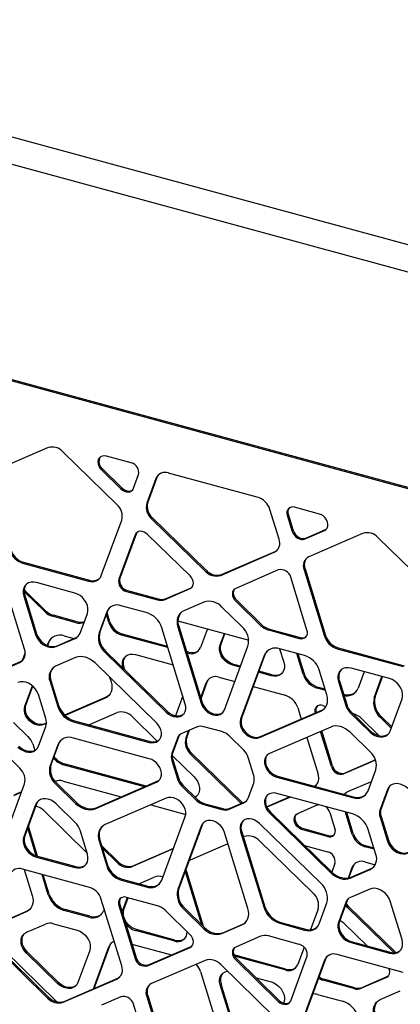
# Model space of a CAD drawing. Header units: millimetres. Extents: x -217 to 5933, y 23 to 4888.
# Tile 36 of 40: x 4253 to 4480, y 3290 to 3878. Entities that reach past the tile are written whole.
import ezdxf

# ---------------------------------------------------------------- set-up
doc = ezdxf.new("R2010")
doc.units = ezdxf.units.MM
doc.header["$LTSCALE"] = 15

msp = doc.modelspace()

# ---------------------------------------------------------------- linework, layer by layer
for p, q in [((4980.88, 3608.29), (3990.16, 3877.55)), ((4958.65, 3598.06), (4004.98, 3857.24)), ((4864.26, 3494.46), (3873.53, 3763.71)), ((4858.25, 3496.88), (3899.86, 3757.35)), ((4269.3, 3622.16), (4237.44, 3608.39)), ((4310.67, 3588.36), (4278.63, 3619.63)), ((4319.2, 3613.19), (4304.44, 3617.2)), ((4301.42, 3609), (4313.01, 3597.68)), ((4301.98, 3609.54), (4313.57, 3598.23)), ((4394.48, 3592.73), (4341.49, 3607.13)), ((4320.57, 3598.01), (4323.58, 3606.15)), ((4333.95, 3603.87), (4328.51, 3589.13)), ((4334.51, 3604.41), (4329.07, 3589.67)), ((4407.46, 3567.67), (4402.02, 3585.37)), ((4431.52, 3582.66), (4416.77, 3586.67)), ((4301.36, 3545.91), (4313.55, 3578.98)), ((4331.39, 3579.75), (4363.32, 3548.59)), ((4331.95, 3580.29), (4363.88, 3549.13)), ((4412.39, 3582.02), (4415.39, 3572.24)), ((4412.95, 3582.56), (4415.95, 3572.79)), ((4422.96, 3567.8), (4434.55, 3572.81)), ((4423.52, 3568.35), (4435.11, 3573.36)), ((4435.11, 3573.36), (4435.85, 3573.8)), ((4321.52, 3570.19), (4311.82, 3543.88)), ((4322.08, 3570.74), (4312.38, 3544.43)), ((4354.36, 3545.72), (4328.96, 3570.51)), ((4457.34, 3571.06), (4425.3, 3557.2)), ((4498.53, 3537.43), (4466.67, 3568.52)), ((4372.65, 3546.05), (4404.58, 3559.86)), ((4373.21, 3546.6), (4405.14, 3560.4)), ((4254.9, 3553.92), (4294.37, 3543.2)), ((4254.34, 3553.38), (4293.81, 3542.65)), ((4407.01, 3549.3), (4381.61, 3538.31)), ((4422.41, 3549.39), (4434.61, 3509.7)), ((4422.97, 3549.94), (4435.17, 3510.24)), ((4424.15, 3513.35), (4414.44, 3544.94)), ((4255.51, 3501.97), (4243.32, 3541.67)), ((4256.14, 3535.57), (4255.28, 3536.51)), ((4268.13, 3524.96), (4256.7, 3536.12)), ((4285.51, 3535.51), (4262.65, 3541.73)), ((4316.41, 3536.51), (4334.81, 3531.51)), ((4316.97, 3537.05), (4335.37, 3532.05)), ((4339.48, 3531.71), (4354.36, 3538.14)), ((4340.04, 3532.25), (4354.92, 3538.69)), ((4354.92, 3538.69), (4355.6, 3539.09)), ((4255.1, 3533.71), (4262.17, 3510.72)), ((4255.66, 3534.26), (4262.73, 3511.27)), ((4267.57, 3524.42), (4256.14, 3535.57)), ((4362.63, 3530.11), (4350.64, 3524.92)), ((4381.61, 3530.74), (4396.49, 3516.21)), ((4382.17, 3531.29), (4397.05, 3516.76)), ((4304.57, 3524.23), (4299.99, 3511.82)), ((4305.13, 3524.77), (4300.55, 3512.36)), ((4328.05, 3523.95), (4313.24, 3527.98)), ((4385.33, 3515.5), (4373.34, 3527.19)), ((4286.36, 3517.84), (4272.23, 3521.68)), ((4286.92, 3518.39), (4272.79, 3522.23)), ((4288.69, 3511.56), (4293.05, 3523.4)), ((4305.85, 3517.86), (4304.37, 3522.7)), ((4306.41, 3518.4), (4304.76, 3523.78)), ((4347.12, 3518.92), (4389.37, 3507.44)), ((4351.43, 3469.33), (4337.47, 3514.76)), ((4347.04, 3515.18), (4361, 3469.74)), ((4347.6, 3515.72), (4361.56, 3470.29)), ((4364.67, 3514.15), (4360.55, 3502.99)), ((4401.16, 3513.48), (4419.55, 3508.48)), ((4401.72, 3514.02), (4420.11, 3509.02)), ((4274.38, 3503.56), (4285.8, 3508.5)), ((4274.94, 3504.11), (4286.36, 3509.05)), ((4279.15, 3509.95), (4284.87, 3508.4)), ((4341.09, 3502.97), (4313.4, 3510.49)), ((4340.86, 3503.73), (4313.96, 3511.04)), ((4372.34, 3504.54), (4374.86, 3511.38)), ((4372.9, 3505.09), (4375.18, 3511.29)), ((4269.14, 3504.29), (4269.73, 3505.88)), ((4269.46, 3504.17), (4270.29, 3506.43)), ((4304.15, 3500.66), (4340.7, 3464.99)), ((4374.96, 3465.95), (4388.92, 3503.8)), ((4407.81, 3502.27), (4410.29, 3494.23)), ((4422.73, 3498.22), (4407.91, 3502.25)), ((4442.16, 3502.33), (4481.62, 3491.61)), ((4442.72, 3502.88), (4482.18, 3492.15)), ((4255.89, 3499.94), (4254.16, 3495.25)), ((4286.03, 3496.99), (4274.05, 3491.81)), ((4303.59, 3500.11), (4340.14, 3464.45)), ((4321.84, 3498.81), (4344.24, 3492.72)), ((4353.57, 3500.28), (4352.24, 3500.64)), ((4353.01, 3499.73), (4352.47, 3499.87)), ((4398.5, 3498.18), (4384.54, 3460.33)), ((4399.06, 3498.72), (4385.1, 3460.88)), ((4421.8, 3487.14), (4418, 3499.5)), ((4422.36, 3487.68), (4418.8, 3499.29)), ((4220.7, 3480.35), (4252.63, 3494.16)), ((4221.26, 3480.9), (4253.19, 3494.7)), ((4334.22, 3458.16), (4297.67, 3493.83)), ((4314.31, 3490.74), (4314.3, 3490.79)), ((4315.35, 3489.72), (4314.86, 3491.34)), ((4384.29, 3491.23), (4379.88, 3492.43)), ((4384.52, 3491.86), (4380.44, 3492.97)), ((4435.98, 3474.86), (4431.4, 3489.76)), ((4473.32, 3484.47), (4450.46, 3490.68)), ((4271.3, 3483.38), (4275.87, 3468.48)), ((4306.35, 3485.35), (4307.21, 3482.57)), ((4371.58, 3485.29), (4381.14, 3482.69)), ((4402.74, 3486.21), (4395.2, 3488.26)), ((4403.3, 3486.76), (4395.44, 3488.9)), ((4443.48, 3483.21), (4447.84, 3469.01)), ((4458.33, 3488.55), (4454.7, 3478.72)), ((4464.28, 3473.1), (4468.91, 3485.67)), ((4464.84, 3473.65), (4469.24, 3485.58)), ((4255.77, 3468.04), (4260.25, 3480.19)), ((4256.33, 3468.58), (4260.53, 3479.95)), ((4270.74, 3482.83), (4275.31, 3467.93)), ((4360.72, 3473.04), (4364.03, 3482.03)), ((4360.88, 3472.51), (4364.59, 3482.57)), ((4392.05, 3479.73), (4411.04, 3474.56)), ((4435.2, 3477.39), (4430.47, 3478.68)), ((4434.96, 3478.15), (4431.03, 3479.22)), ((4442.92, 3482.67), (4447.28, 3468.46)), ((4268.19, 3460.74), (4263.82, 3474.94)), ((4304.17, 3473.37), (4279.48, 3462.69)), ((4303.61, 3472.82), (4279.7, 3462.48)), ((4349.93, 3474.2), (4345.56, 3462.33)), ((4473.8, 3453.2), (4480.87, 3472.35)), ((4396.39, 3449.85), (4432.94, 3465.66)), ((4418.59, 3467.2), (4420.69, 3460.36)), ((4433.65, 3468.42), (4435.51, 3467.91)), ((4252.63, 3431.01), (4220.7, 3462.17)), ((4293.96, 3456.93), (4310.75, 3464.19)), ((4319.95, 3461.69), (4334.79, 3447.2)), ((4395.83, 3449.31), (4432.38, 3465.11)), ((4450.16, 3463.83), (4461.59, 3452.68)), ((4450.72, 3464.38), (4462.15, 3453.22)), ((4451.57, 3463.55), (4452.05, 3463.42)), ((4456.71, 3460.68), (4467.27, 3450.38)), ((4474.46, 3454.98), (4467.87, 3461.4)), ((4474.75, 3455.78), (4468.43, 3461.95)), ((4248.99, 3458.35), (4257.71, 3449.84)), ((4263.82, 3444.15), (4268.19, 3455.98)), ((4268.55, 3457.66), (4267.06, 3457.02)), ((4268.57, 3457.97), (4267.62, 3457.56)), ((4284.73, 3458.74), (4329.9, 3446.46)), ((4285.29, 3459.29), (4330.46, 3447.01)), ((4358.24, 3455.57), (4349.51, 3451.8)), ((4352.35, 3449.39), (4353.95, 3453.72)), ((4373.35, 3452.83), (4362.57, 3455.76)), ((4438.3, 3455.61), (4401.75, 3439.8)), ((4329.9, 3436.71), (4284.73, 3448.98)), ((4346.83, 3448.96), (4343.49, 3439.89)), ((4347.39, 3449.5), (4344.05, 3440.43)), ((4351.79, 3448.85), (4353.52, 3453.54)), ((4386.41, 3441.78), (4377.69, 3450.29)), ((4424.05, 3449.44), (4430.79, 3427.51)), ((4438.76, 3431.96), (4432.29, 3453.01)), ((4439.32, 3432.5), (4432.93, 3453.29)), ((4461.92, 3440.75), (4449.93, 3452.45)), ((4260.4, 3445.54), (4261.58, 3441.67)), ((4275.31, 3444.91), (4270.74, 3432.5)), ((4275.87, 3445.46), (4271.3, 3433.05)), ((4344.05, 3440.43), (4343.49, 3439.89)), ((4344.05, 3436.1), (4343.49, 3435.56)), ((4343.65, 3438.57), (4356.73, 3425.8)), ((4344.05, 3436.1), (4347.39, 3425.21)), ((4384.88, 3409.98), (4354.67, 3439.47)), ((4385.66, 3410.32), (4355.23, 3440.01)), ((4392.38, 3426.75), (4389.09, 3437.47)), ((4465.02, 3436.04), (4446.75, 3428.14)), ((4327.16, 3419.92), (4278.63, 3433.11)), ((4328.15, 3420.35), (4279.19, 3433.66)), ((4343.49, 3435.56), (4346.83, 3424.67)), ((4465.12, 3435.78), (4446.19, 3427.6)), ((4406.06, 3425.77), (4451.24, 3413.49)), ((4406.62, 3426.31), (4451.8, 3414.03)), ((4460.65, 3417.56), (4465.23, 3429.97)), ((4243.32, 3388.57), (4255.51, 3421.63)), ((4274.05, 3421.72), (4286.03, 3410.03)), ((4274.61, 3422.27), (4286.59, 3410.57)), ((4278.63, 3423.35), (4313.3, 3413.93)), ((4297.67, 3406.86), (4334.22, 3422.67)), ((4298.23, 3407.41), (4334.78, 3423.21)), ((4349.51, 3420.36), (4358.23, 3411.85)), ((4350.07, 3420.91), (4358.79, 3412.4)), ((4389.09, 3413.18), (4392.38, 3422.12)), ((4448.62, 3417.04), (4462.71, 3423.13)), ((4472.71, 3418.87), (4468.34, 3407.04)), ((4253.68, 3416.65), (4248.99, 3414.63)), ((4253.81, 3417.02), (4249.55, 3415.18)), ((4340.14, 3413.16), (4303.59, 3397.36)), ((4413.81, 3413.9), (4400.09, 3407.97)), ((4414.24, 3413.78), (4400.21, 3407.72)), ((4451.24, 3403.73), (4406.06, 3416.01)), ((4472.15, 3418.32), (4467.78, 3406.49)), ((4262.17, 3409.27), (4255.1, 3390.12)), ((4262.73, 3409.81), (4255.66, 3390.67)), ((4285.8, 3398.64), (4274.38, 3409.79)), ((4330.87, 3409.16), (4351.74, 3403.48)), ((4362.57, 3409.31), (4373.35, 3406.38)), ((4363.13, 3409.86), (4373.91, 3406.92)), ((4377.69, 3406.56), (4386.41, 3410.34)), ((4378.25, 3407.11), (4386.97, 3410.88)), ((4418.65, 3404.08), (4430.24, 3409.09)), ((4430.24, 3409.09), (4430.81, 3409.28)), ((4267.06, 3405.73), (4292.8, 3380.62)), ((4337.47, 3364.3), (4351.43, 3402.14)), ((4401.75, 3404.31), (4438.3, 3368.64)), ((4402.31, 3404.86), (4438.86, 3369.19)), ((4437.81, 3404.66), (4440.81, 3394.88)), ((4451.18, 3391.53), (4447.08, 3404.86)), ((4451.74, 3392.08), (4447.88, 3404.64)), ((4467.78, 3401.74), (4472.15, 3387.53)), ((4468.34, 3402.28), (4472.71, 3388.08)), ((4262.56, 3378.75), (4257.43, 3395.46)), ((4263.37, 3378.51), (4257.83, 3396.53)), ((4361, 3396.52), (4347.04, 3358.68)), ((4361.56, 3397.07), (4347.6, 3359.22)), ((4432.38, 3362.36), (4395.83, 3398.03)), ((4293.05, 3379.81), (4288.69, 3394.01)), ((4388.92, 3347.3), (4374.96, 3392.73)), ((4384.54, 3393.14), (4398.5, 3347.71)), ((4385.1, 3393.69), (4399.06, 3348.25)), ((4386.22, 3390.06), (4386.53, 3390.2)), ((4436.43, 3390.23), (4421.68, 3394.23)), ((4436.99, 3390.77), (4422.24, 3394.78)), ((4465.23, 3379.64), (4460.65, 3394.54)), ((4299.99, 3387.61), (4304.57, 3372.71)), ((4300.55, 3388.16), (4305.13, 3373.26)), ((4311.31, 3375.36), (4301.56, 3384.87)), ((4310.75, 3374.81), (4302.04, 3383.31)), ((4344.44, 3383.21), (4320.51, 3372.86)), ((4354.67, 3376.42), (4377.01, 3386.08)), ((4395.86, 3387.66), (4427.9, 3356.39)), ((4422.71, 3384.95), (4436.43, 3381.22)), ((4464.31, 3382.65), (4458.73, 3384.17)), ((4464.07, 3383.41), (4459.29, 3384.71)), ((4262.65, 3378), (4285.51, 3371.79)), ((4263.21, 3378.55), (4286.07, 3372.34)), ((4344.31, 3382.85), (4319.95, 3372.31)), ((4353.76, 3375.92), (4354.67, 3376.42)), ((4440.81, 3374.19), (4438.94, 3369.11)), ((4448.83, 3365.53), (4451.18, 3371.9)), ((4449.22, 3365.61), (4451.74, 3372.45)), ((4458.73, 3375.16), (4464.92, 3373.48)), ((4293.81, 3360.14), (4254.34, 3370.87)), ((4255.37, 3370.59), (4260.16, 3355)), ((4269.73, 3355.42), (4265.96, 3367.71)), ((4270.29, 3355.96), (4266.75, 3367.49)), ((4323.69, 3362.11), (4332.97, 3366.12)), ((4351.79, 3368.61), (4351.51, 3369.81)), ((4361.3, 3337.67), (4351.79, 3368.61)), ((4362.34, 3336.65), (4352.35, 3369.15)), ((4449.93, 3365.48), (4461.92, 3370.66)), ((4450.49, 3366.03), (4462.48, 3371.21)), ((4313.24, 3364.25), (4328.05, 3360.23)), ((4313.8, 3364.8), (4328.61, 3360.77)), ((4314.3, 3346.29), (4317.08, 3353.82)), ((4334.81, 3349), (4316.41, 3354)), ((4461.59, 3358.91), (4450.16, 3353.97)), ((4313.55, 3313.08), (4301.36, 3352.77)), ((4311.82, 3349.12), (4321.52, 3317.53)), ((4312.38, 3349.66), (4322.08, 3318.08)), ((4314.86, 3346.83), (4317.4, 3353.73)), ((4431.4, 3338.24), (4435.98, 3350.66)), ((4447.28, 3350.91), (4442.92, 3339.08)), ((4447.84, 3351.46), (4443.48, 3339.62)), ((4477.1, 3321.08), (4449.18, 3348.32)), ((4480.87, 3328.76), (4473.8, 3351.75)), ((4256.56, 3345.26), (4244.58, 3340.07)), ((4257.12, 3345.8), (4245.14, 3340.62)), ((4293.96, 3342.2), (4279.15, 3346.23)), ((4294.52, 3342.75), (4279.71, 3346.78)), ((4303.08, 3347.17), (4302.63, 3345.95)), ((4354.36, 3331.73), (4339.48, 3346.26)), ((4350.64, 3346.97), (4362.63, 3335.28)), ((4351.2, 3347.52), (4363.19, 3335.82)), ((4430.79, 3347.01), (4426.25, 3334.72)), ((4476.07, 3321), (4448.62, 3347.78)), ((4256.7, 3333.14), (4268.13, 3338.08)), ((4272.79, 3338.29), (4286.92, 3334.45)), ((4373.34, 3332.37), (4385.33, 3337.55)), ((4373.9, 3332.91), (4385.89, 3338.09)), ((4407.91, 3338.52), (4422.73, 3334.5)), ((4408.47, 3339.07), (4423.29, 3335.04)), ((4446.19, 3338.54), (4460, 3325.06)), ((4344.7, 3327.96), (4321.84, 3334.17)), ((4345.26, 3328.5), (4322.4, 3334.72)), ((4396.49, 3330.76), (4381.61, 3324.33)), ((4419.55, 3325.96), (4401.16, 3330.97)), ((4237.44, 3325.04), (4269.3, 3293.95)), ((4238, 3325.59), (4269.86, 3294.49)), ((4296.61, 3299.49), (4305.85, 3324.56)), ((4297.03, 3299.68), (4306.41, 3325.11)), ((4319.61, 3326.14), (4343.33, 3319.69)), ((4329.52, 3313.72), (4354.92, 3324.71)), ((4354.92, 3324.71), (4355.6, 3325.1)), ((4450.46, 3326.96), (4473.32, 3320.75)), ((4451.02, 3327.5), (4473.88, 3321.29)), ((4243.66, 3322.22), (4274.5, 3292.12)), ((4275.19, 3302.65), (4256.7, 3320.7)), ((4275.75, 3303.2), (4257.26, 3321.25)), ((4294.46, 3322.33), (4287.4, 3303.18)), ((4328.96, 3313.17), (4354.36, 3324.16)), ((4411.6, 3311.23), (4380.57, 3319.66)), ((4411.04, 3310.68), (4380.96, 3318.86)), ((4414.44, 3292.28), (4424.15, 3318.59)), ((4422.41, 3324.29), (4418.59, 3313.94)), ((4481.62, 3309.1), (4442.16, 3319.82)), ((4363.32, 3316.42), (4331.39, 3302.62)), ((4404.58, 3282.73), (4372.65, 3313.89)), ((4381.61, 3316.75), (4407.01, 3291.96)), ((4382.17, 3317.3), (4407.57, 3292.51)), ((4434.61, 3316.56), (4422.41, 3283.5)), ((4435.17, 3317.11), (4422.97, 3284.04)), ((4360.55, 3309.7), (4372.75, 3270)), ((4472.83, 3307.12), (4472.16, 3306.72)), ((4278.63, 3291.41), (4310.67, 3305.27)), ((4279.19, 3291.96), (4311.23, 3305.81)), ((4379.4, 3278.75), (4372.34, 3301.74)), ((4379.96, 3279.3), (4372.9, 3302.29)), ((4393.76, 3305.99), (4402.74, 3303.55)), ((4452.05, 3299.54), (4433.65, 3304.54)), ((4452.61, 3300.08), (4434.21, 3305.09)), ((4471.6, 3306.18), (4456.71, 3299.74)), ((4472.16, 3306.72), (4457.27, 3300.29)), ((4329.07, 3295.35), (4334.51, 3277.65)), ((4430.47, 3296.01), (4445.29, 3291.98)), ((4467.87, 3292.96), (4479.86, 3298.14)), ((4274.5, 3292.12), (4274.95, 3291.65)), ((4313.01, 3294.67), (4301.42, 3289.66)), ((4323.58, 3280.46), (4320.57, 3290.23)), ((4328.51, 3294.8), (4333.95, 3277.11)), ((4410.29, 3291.43), (4410.1, 3290.93))]:
    msp.add_line(p, q)
at = {"flags": 128}
for points in [[(4304.44, 3617.2), (4303.16, 3617.39), (4301.96, 3617.26), (4300.92, 3616.8), (4300.1, 3616.06), (4299.55, 3615.08), (4299.31, 3613.92), (4299.39, 3612.65), (4299.79, 3611.35), (4300.48, 3610.11), (4301.42, 3609)], [(4335.52, 3606.12), (4334.98, 3605.4), (4334.51, 3604.41)], [(4313.01, 3597.68), (4314.02, 3596.86), (4315.13, 3596.26), (4316.28, 3595.9), (4317.42, 3595.81), (4318.47, 3595.99), (4319.37, 3596.44), (4320.09, 3597.12), (4320.57, 3598.01)], [(4313.57, 3598.23), (4314.58, 3597.41), (4315.69, 3596.8), (4316.84, 3596.45), (4317.98, 3596.36), (4319.03, 3596.54), (4319.93, 3596.99), (4320.04, 3597.07)], [(4434.55, 3572.81), (4435.49, 3573.42), (4436.18, 3574.28), (4436.58, 3575.36), (4436.66, 3576.59), (4436.42, 3577.88), (4435.87, 3579.16), (4435.05, 3580.35), (4434, 3581.37), (4432.8, 3582.16), (4431.52, 3582.66)], [(4328.96, 3570.51), (4327.97, 3571.32), (4326.87, 3571.91), (4325.74, 3572.27), (4324.62, 3572.35), (4323.59, 3572.17), (4322.7, 3571.73), (4322, 3571.06), (4321.52, 3570.19)], [(4322.6, 3571.66), (4322.56, 3571.61), (4322.08, 3570.74)], [(4415.39, 3572.24), (4415.88, 3571.09), (4416.59, 3570.02), (4417.5, 3569.08), (4418.55, 3568.32), (4419.68, 3567.8), (4420.84, 3567.53), (4421.95, 3567.53), (4422.96, 3567.8)], [(4415.95, 3572.79), (4416.44, 3571.64), (4417.15, 3570.56), (4418.06, 3569.62), (4419.11, 3568.87), (4420.24, 3568.34), (4421.4, 3568.07), (4422.51, 3568.08), (4423.52, 3568.35)], [(4405.14, 3560.4), (4406.08, 3560.93), (4406.45, 3561.21)], [(4262.65, 3541.73), (4261, 3542.01), (4259.42, 3541.94), (4257.98, 3541.53), (4256.75, 3540.78), (4255.78, 3539.75), (4255.1, 3538.46), (4254.76, 3536.98), (4254.76, 3535.38), (4255.1, 3533.71)], [(4354.36, 3538.14), (4355.2, 3538.66), (4355.83, 3539.41), (4356.22, 3540.33), (4356.35, 3541.39), (4356.22, 3542.52), (4355.83, 3543.66), (4355.2, 3544.74), (4354.36, 3545.72)], [(4256.7, 3536.12), (4255.47, 3537.53), (4255.34, 3537.7)], [(4381.61, 3538.31), (4380.77, 3537.79), (4380.14, 3537.05), (4379.75, 3536.12), (4379.61, 3535.07), (4379.75, 3533.94), (4380.14, 3532.8), (4380.77, 3531.71), (4381.61, 3530.74)], [(4380.93, 3537.92), (4380.7, 3537.6), (4380.31, 3536.67), (4380.17, 3535.61), (4380.31, 3534.49), (4380.7, 3533.35), (4381.33, 3532.26), (4382.17, 3531.29)], [(4293.05, 3523.4), (4293.4, 3524.88), (4293.4, 3526.48), (4293.05, 3528.15), (4292.38, 3529.8), (4291.4, 3531.37), (4290.17, 3532.78), (4288.73, 3533.97), (4287.15, 3534.9), (4285.51, 3535.51)], [(4306.33, 3526.78), (4305.68, 3525.91), (4305.13, 3524.77)], [(4350.64, 3524.92), (4349.46, 3524.27), (4348.45, 3523.4), (4347.64, 3522.33), (4347.04, 3521.11), (4346.68, 3519.74), (4346.56, 3518.27), (4346.68, 3516.74), (4347.04, 3515.18)], [(4262.17, 3510.72), (4262.84, 3509.07), (4263.82, 3507.51), (4265.05, 3506.09), (4266.48, 3504.9), (4268.06, 3503.97), (4269.71, 3503.36), (4271.36, 3503.08), (4272.94, 3503.15), (4274.38, 3503.56)], [(4262.73, 3511.27), (4263.4, 3509.62), (4264.38, 3508.05), (4265.61, 3506.64), (4267.04, 3505.45), (4268.62, 3504.52), (4270.27, 3503.9), (4271.92, 3503.62), (4273.5, 3503.69), (4274.94, 3504.11)], [(4270.29, 3506.43), (4270.89, 3507.66), (4271.62, 3508.64)], [(4379.88, 3492.43), (4378.23, 3493.04), (4376.66, 3493.97), (4375.22, 3495.16), (4373.99, 3496.57), (4373.01, 3498.14), (4372.34, 3499.79), (4371.99, 3501.46), (4371.99, 3503.06), (4372.34, 3504.54)], [(4380.44, 3492.97), (4378.79, 3493.59), (4377.22, 3494.51), (4375.78, 3495.71), (4374.55, 3497.12), (4373.57, 3498.68), (4372.9, 3500.34), (4372.55, 3502), (4372.55, 3503.61), (4372.9, 3505.09)], [(4400.38, 3500.93), (4399.65, 3499.95), (4399.06, 3498.72)], [(4253.19, 3494.7), (4254.14, 3495.23), (4254.5, 3495.51)], [(4297.67, 3493.83), (4296.34, 3494.97), (4294.91, 3495.94), (4293.4, 3496.7), (4291.85, 3497.24), (4290.3, 3497.54), (4288.79, 3497.6), (4287.36, 3497.42), (4286.03, 3496.99)], [(4314.3, 3490.79), (4313.95, 3492.46), (4313.95, 3494.06), (4314.3, 3495.54), (4314.97, 3496.83), (4315.95, 3497.86), (4317.18, 3498.6), (4318.62, 3499.02), (4320.2, 3499.09), (4321.84, 3498.81)], [(4410.29, 3494.23), (4410.63, 3492.56), (4410.63, 3490.95), (4410.29, 3489.48), (4409.61, 3488.19), (4408.64, 3487.16), (4407.4, 3486.41), (4405.97, 3486), (4404.39, 3485.93), (4402.74, 3486.21)], [(4450.46, 3490.68), (4448.81, 3490.96), (4447.23, 3490.89), (4445.8, 3490.48), (4444.57, 3489.74), (4443.59, 3488.71), (4442.92, 3487.42), (4442.57, 3485.94), (4442.57, 3484.33), (4442.92, 3482.67)], [(4364.59, 3482.57), (4365.07, 3483.56), (4365.6, 3484.28)], [(4480.87, 3472.35), (4481.21, 3473.83), (4481.21, 3475.44), (4480.87, 3477.11), (4480.19, 3478.76), (4479.22, 3480.32), (4477.98, 3481.73), (4476.55, 3482.93), (4474.97, 3483.85), (4473.32, 3484.47)], [(4263.82, 3474.94), (4263.15, 3476.59), (4262.17, 3478.16), (4260.94, 3479.57), (4259.5, 3480.77), (4257.92, 3481.69), (4256.27, 3482.31), (4254.62, 3482.59), (4253.05, 3482.52), (4251.61, 3482.11)], [(4307.21, 3482.57), (4307.57, 3481), (4307.69, 3479.47), (4307.57, 3478), (4307.21, 3476.64), (4306.61, 3475.41), (4305.8, 3474.35), (4304.79, 3473.48), (4303.61, 3472.82)], [(4305.88, 3474.43), (4305.35, 3474.02), (4304.17, 3473.37)], [(4432.38, 3465.11), (4433.56, 3465.77), (4434.57, 3466.64), (4435.38, 3467.7), (4435.98, 3468.93), (4436.34, 3470.3), (4436.46, 3471.76), (4436.34, 3473.3), (4435.98, 3474.86)], [(4267.06, 3457.02), (4265.74, 3456.63), (4264.28, 3456.57), (4262.75, 3456.83), (4261.23, 3457.4), (4259.77, 3458.26), (4258.44, 3459.36), (4257.3, 3460.67), (4256.4, 3462.11), (4255.77, 3463.64), (4255.45, 3465.18), (4255.45, 3466.67), (4255.77, 3468.04)], [(4267.62, 3457.56), (4266.3, 3457.18), (4264.84, 3457.12), (4263.31, 3457.38), (4261.79, 3457.95), (4260.33, 3458.8), (4259, 3459.91), (4257.86, 3461.21), (4256.96, 3462.66), (4256.33, 3464.19), (4256.01, 3465.73), (4256.01, 3467.22), (4256.33, 3468.58)], [(4340.14, 3464.45), (4341.46, 3463.34), (4342.92, 3462.48), (4344.45, 3461.91), (4345.97, 3461.66), (4347.43, 3461.72), (4348.76, 3462.1), (4349.9, 3462.79), (4350.8, 3463.74), (4351.43, 3464.93), (4351.75, 3466.3), (4351.75, 3467.79), (4351.43, 3469.33)], [(4361, 3469.74), (4361.63, 3468.21), (4362.53, 3466.76), (4363.67, 3465.46), (4365, 3464.36), (4366.46, 3463.5), (4367.98, 3462.93), (4369.51, 3462.67), (4370.97, 3462.73), (4372.3, 3463.12), (4373.44, 3463.8), (4374.34, 3464.76), (4374.96, 3465.95)], [(4361.56, 3470.29), (4362.19, 3468.76), (4363.09, 3467.31), (4364.23, 3466.01), (4365.56, 3464.9), (4367.02, 3464.05), (4368.54, 3463.48), (4370.07, 3463.22), (4371.53, 3463.28), (4372.86, 3463.66), (4374, 3464.35), (4374.05, 3464.39)], [(4432.94, 3465.66), (4434.12, 3466.31), (4434.65, 3466.73)], [(4340.7, 3464.99), (4342.02, 3463.89), (4343.48, 3463.03), (4345.01, 3462.46), (4346.53, 3462.2), (4347.99, 3462.26), (4349.32, 3462.65), (4350.46, 3463.33), (4350.51, 3463.37)], [(4384.54, 3460.33), (4384.22, 3458.96), (4384.22, 3457.47), (4384.54, 3455.93), (4385.16, 3454.41), (4386.06, 3452.96), (4387.21, 3451.65), (4388.53, 3450.55), (4389.99, 3449.69), (4391.52, 3449.12), (4393.04, 3448.86), (4394.5, 3448.93), (4395.83, 3449.31)], [(4385.1, 3460.88), (4384.78, 3459.51), (4384.78, 3458.02), (4385.1, 3456.48), (4385.72, 3454.95), (4386.63, 3453.5), (4387.77, 3452.2), (4389.09, 3451.09), (4390.55, 3450.24), (4392.08, 3449.67), (4393.6, 3449.41), (4395.06, 3449.47), (4396.39, 3449.85)], [(4329.9, 3446.46), (4331.43, 3446.21), (4332.89, 3446.27), (4334.22, 3446.65), (4335.36, 3447.34), (4336.26, 3448.29), (4336.88, 3449.48), (4337.2, 3450.85), (4337.2, 3452.34), (4336.88, 3453.88), (4336.26, 3455.41), (4335.36, 3456.85), (4334.22, 3458.16)], [(4449.93, 3452.45), (4448.61, 3453.59), (4447.18, 3454.56), (4445.67, 3455.32), (4444.12, 3455.86), (4442.57, 3456.16), (4441.06, 3456.22), (4439.62, 3456.03), (4438.3, 3455.61)], [(4461.59, 3452.68), (4463.03, 3451.48), (4464.61, 3450.56), (4466.26, 3449.94), (4467.91, 3449.66), (4469.48, 3449.73), (4470.92, 3450.14), (4472.15, 3450.88), (4473.13, 3451.92), (4473.8, 3453.2)], [(4462.15, 3453.22), (4463.59, 3452.03), (4465.17, 3451.1), (4466.82, 3450.49), (4468.47, 3450.21), (4470.04, 3450.28), (4471.48, 3450.69), (4472.71, 3451.43), (4472.79, 3451.5)], [(4251.61, 3443.62), (4253.05, 3442.43), (4254.62, 3441.5), (4256.27, 3440.89), (4257.92, 3440.61), (4259.5, 3440.67), (4260.94, 3441.09), (4262.17, 3441.83), (4263.15, 3442.86), (4263.82, 3444.15)], [(4252.17, 3444.17), (4253.61, 3442.97), (4255.18, 3442.05), (4256.83, 3441.43), (4258.48, 3441.15), (4260.06, 3441.22), (4261.5, 3441.63), (4262.73, 3442.37), (4262.81, 3442.44)], [(4277.2, 3447.66), (4276.47, 3446.69), (4275.87, 3445.46)], [(4334.22, 3422.67), (4335.36, 3423.35), (4336.26, 3424.31), (4336.88, 3425.5), (4337.2, 3426.87), (4337.2, 3428.35), (4336.88, 3429.89), (4336.26, 3431.42), (4335.36, 3432.87), (4334.22, 3434.18), (4332.89, 3435.28), (4331.43, 3436.14), (4329.9, 3436.71)], [(4401.75, 3439.8), (4400.61, 3439.12), (4399.71, 3438.16), (4399.08, 3436.97), (4398.77, 3435.61), (4398.77, 3434.12), (4399.08, 3432.58), (4399.71, 3431.05), (4400.61, 3429.6), (4401.75, 3428.3), (4403.08, 3427.19), (4404.54, 3426.34), (4406.06, 3425.77)], [(4400.56, 3439.08), (4400.27, 3438.71), (4399.64, 3437.52), (4399.33, 3436.15), (4399.33, 3434.66), (4399.64, 3433.12), (4400.27, 3431.6), (4401.17, 3430.15), (4402.31, 3428.84), (4403.64, 3427.74), (4405.1, 3426.88), (4406.62, 3426.31)], [(4356.73, 3425.8), (4357.96, 3424.39), (4358.94, 3422.82), (4359.61, 3421.17), (4359.96, 3419.5), (4359.96, 3417.9), (4359.61, 3416.42), (4358.94, 3415.13), (4357.96, 3414.1), (4357.44, 3413.72)], [(4334.78, 3423.21), (4335.92, 3423.9), (4335.97, 3423.94)], [(4429.78, 3421.04), (4429.41, 3420.76), (4428.66, 3420.33)], [(4484.36, 3418.85), (4482.92, 3420.04), (4481.34, 3420.97), (4479.69, 3421.59), (4478.04, 3421.87), (4476.47, 3421.8), (4475.03, 3421.39), (4473.8, 3420.64), (4472.82, 3419.61), (4472.15, 3418.32)], [(4473.72, 3420.58), (4473.38, 3420.16), (4472.71, 3418.87)], [(4274.38, 3409.79), (4272.94, 3410.99), (4271.36, 3411.91), (4269.71, 3412.53), (4268.06, 3412.81), (4266.48, 3412.74), (4265.05, 3412.33), (4263.82, 3411.59), (4262.84, 3410.55), (4262.17, 3409.27)], [(4351.43, 3402.14), (4351.75, 3403.51), (4351.75, 3405), (4351.43, 3406.54), (4350.8, 3408.07), (4349.9, 3409.51), (4348.76, 3410.82), (4347.43, 3411.92), (4345.97, 3412.78), (4344.45, 3413.35), (4342.92, 3413.61), (4341.46, 3413.55), (4340.14, 3413.16)], [(4406.06, 3416.01), (4404.54, 3416.27), (4403.08, 3416.2), (4401.75, 3415.82), (4400.61, 3415.14), (4399.71, 3414.18), (4399.08, 3412.99), (4398.77, 3411.62), (4398.77, 3410.14), (4399.08, 3408.59), (4399.71, 3407.07), (4400.61, 3405.62), (4401.75, 3404.31)], [(4400.56, 3415.09), (4400.27, 3414.72), (4399.64, 3413.54), (4399.33, 3412.17), (4399.33, 3410.68), (4399.64, 3409.14), (4400.27, 3407.61), (4401.17, 3406.16), (4402.31, 3404.86)], [(4446.72, 3415.42), (4446.78, 3415.51), (4447.31, 3416.23)], [(4263.74, 3411.52), (4263.4, 3411.1), (4262.73, 3409.81)], [(4286.03, 3410.03), (4287.36, 3408.88), (4288.79, 3407.91), (4290.3, 3407.15), (4291.85, 3406.61), (4293.4, 3406.31), (4294.91, 3406.25), (4296.34, 3406.44), (4297.67, 3406.86)], [(4286.59, 3410.57), (4287.92, 3409.43), (4289.35, 3408.46), (4290.86, 3407.7), (4292.41, 3407.16), (4293.96, 3406.86), (4295.47, 3406.8), (4296.9, 3406.98), (4298.23, 3407.41)], [(4395.83, 3398.03), (4394.5, 3399.13), (4393.04, 3399.99), (4391.52, 3400.56), (4389.99, 3400.82), (4388.53, 3400.75), (4387.21, 3400.37), (4386.06, 3399.69), (4385.16, 3398.73), (4384.54, 3397.54), (4384.22, 3396.17), (4384.22, 3394.69), (4384.54, 3393.14)], [(4421.68, 3394.23), (4420.4, 3394.74), (4419.2, 3395.53), (4418.15, 3396.54), (4417.33, 3397.73), (4416.78, 3399.01), (4416.54, 3400.31), (4416.62, 3401.53), (4417.02, 3402.61), (4417.71, 3403.48), (4418.65, 3404.08)], [(4422.24, 3394.78), (4420.96, 3395.29), (4419.76, 3396.07), (4418.71, 3397.09), (4417.89, 3398.28), (4417.34, 3399.56), (4417.1, 3400.85), (4417.18, 3402.08), (4417.58, 3403.16), (4417.91, 3403.64)], [(4303.59, 3397.36), (4302.41, 3396.7), (4301.4, 3395.83), (4300.59, 3394.77), (4299.99, 3393.54), (4299.63, 3392.18), (4299.51, 3390.71), (4299.63, 3389.18), (4299.99, 3387.61)], [(4374.96, 3392.73), (4374.34, 3394.26), (4373.44, 3395.71), (4372.3, 3397.01), (4370.97, 3398.12), (4369.51, 3398.97), (4367.98, 3399.54), (4366.46, 3399.8), (4365, 3399.74), (4363.67, 3399.36), (4362.53, 3398.67), (4361.63, 3397.71), (4361, 3396.52)], [(4362.48, 3398.63), (4362.19, 3398.26), (4361.56, 3397.07)], [(4255.1, 3390.12), (4254.76, 3388.64), (4254.76, 3387.03), (4255.1, 3385.37), (4255.78, 3383.71), (4256.75, 3382.15), (4257.98, 3380.74), (4259.42, 3379.54), (4261, 3378.62), (4262.65, 3378)], [(4255.66, 3390.67), (4255.32, 3389.19), (4255.32, 3387.58), (4255.66, 3385.91), (4256.34, 3384.26), (4257.31, 3382.69), (4258.54, 3381.28), (4259.98, 3380.09), (4261.56, 3379.16), (4263.21, 3378.55)], [(4359.95, 3392.69), (4359.61, 3391.28), (4358.97, 3390.04)], [(4472.15, 3387.53), (4472.82, 3385.88), (4473.8, 3384.31), (4475.03, 3382.9), (4476.47, 3381.71), (4478.04, 3380.78), (4479.69, 3380.16), (4481.34, 3379.88), (4482.92, 3379.95), (4484.36, 3380.37)], [(4472.71, 3388.08), (4473.38, 3386.42), (4474.36, 3384.86), (4475.59, 3383.45), (4477.03, 3382.25), (4478.6, 3381.33), (4480.25, 3380.71), (4481.9, 3380.43), (4483.48, 3380.5), (4484.92, 3380.91)], [(4285.51, 3371.79), (4287.15, 3371.51), (4288.73, 3371.58), (4290.17, 3371.99), (4291.4, 3372.73), (4292.38, 3373.77), (4293.05, 3375.05), (4293.4, 3376.53), (4293.4, 3378.14), (4293.05, 3379.81)], [(4451.74, 3372.45), (4452.22, 3373.43), (4452.75, 3374.15)], [(4462.48, 3371.21), (4463.57, 3371.82), (4464.03, 3372.17)], [(4352.35, 3369.15), (4352.06, 3370.4), (4351.98, 3371.09)], [(4438.3, 3368.64), (4439.62, 3367.5), (4441.06, 3366.53), (4442.57, 3365.77), (4444.12, 3365.23), (4445.67, 3364.93), (4447.18, 3364.87), (4448.61, 3365.06), (4449.93, 3365.48)], [(4438.86, 3369.19), (4440.18, 3368.04), (4441.62, 3367.08), (4443.13, 3366.32), (4444.68, 3365.78), (4446.23, 3365.47), (4447.74, 3365.42), (4449.17, 3365.6), (4450.49, 3366.03)], [(4260.16, 3355), (4260.52, 3353.44), (4260.64, 3351.91), (4260.52, 3350.44), (4260.16, 3349.07), (4259.56, 3347.85), (4258.75, 3346.78), (4257.74, 3345.91), (4256.56, 3345.26)], [(4473.8, 3351.75), (4473.13, 3353.4), (4472.15, 3354.97), (4470.92, 3356.38), (4469.48, 3357.57), (4467.91, 3358.5), (4466.26, 3359.11), (4464.61, 3359.39), (4463.03, 3359.33), (4461.59, 3358.91)], [(4448.62, 3347.78), (4447.68, 3348.82), (4447.14, 3349.55)], [(4449.18, 3348.32), (4448.24, 3349.37), (4447.47, 3350.44)], [(4258.83, 3346.87), (4258.3, 3346.46), (4257.12, 3345.8)], [(4313.93, 3344.6), (4313.95, 3344.81), (4314.3, 3346.29)], [(4322.4, 3334.72), (4320.76, 3335.33), (4319.18, 3336.26), (4317.74, 3337.45), (4316.51, 3338.86), (4315.53, 3340.43), (4314.86, 3342.08), (4314.51, 3343.75), (4314.51, 3345.35), (4314.86, 3346.83)], [(4385.33, 3337.55), (4386.51, 3338.2), (4387.52, 3339.07), (4388.33, 3340.14), (4388.92, 3341.37), (4389.29, 3342.73), (4389.41, 3344.2), (4389.29, 3345.73), (4388.92, 3347.3)], [(4385.89, 3338.09), (4387.07, 3338.75), (4387.6, 3339.16)], [(4442.92, 3339.08), (4442.57, 3337.6), (4442.57, 3335.99), (4442.92, 3334.32), (4443.59, 3332.67), (4444.57, 3331.1), (4445.8, 3329.69), (4447.23, 3328.5), (4448.81, 3327.57), (4450.46, 3326.96)], [(4443.48, 3339.62), (4443.13, 3338.14), (4443.13, 3336.54), (4443.48, 3334.87), (4444.15, 3333.22), (4445.13, 3331.65), (4446.36, 3330.24), (4447.79, 3329.05), (4449.37, 3328.12), (4451.02, 3327.5)], [(4256.7, 3320.7), (4255.46, 3322.11), (4254.49, 3323.68), (4253.81, 3325.33), (4253.47, 3326.99), (4253.47, 3328.6), (4253.81, 3330.08), (4254.49, 3331.37), (4255.46, 3332.4), (4256.7, 3333.14)], [(4257.26, 3321.25), (4256.02, 3322.66), (4255.05, 3324.22), (4254.37, 3325.88), (4254.03, 3327.54), (4254.03, 3329.15), (4254.37, 3330.63), (4255.05, 3331.91), (4255.38, 3332.34)], [(4286.92, 3334.45), (4288.56, 3333.83), (4290.14, 3332.9), (4291.58, 3331.71), (4292.81, 3330.3), (4293.79, 3328.73), (4294.46, 3327.08), (4294.81, 3325.42), (4294.81, 3323.81), (4294.46, 3322.33)], [(4354.36, 3324.16), (4355.2, 3324.68), (4355.83, 3325.42), (4356.22, 3326.35), (4356.35, 3327.4), (4356.22, 3328.53), (4355.83, 3329.67), (4355.2, 3330.76), (4354.36, 3331.73)], [(4306.41, 3325.11), (4306.89, 3326.1), (4307.42, 3326.82)], [(4473.32, 3320.75), (4474.97, 3320.47), (4476.55, 3320.53), (4477.98, 3320.95), (4479.22, 3321.69), (4480.19, 3322.72), (4480.87, 3324.01), (4481.21, 3325.49), (4481.21, 3327.1), (4480.87, 3328.76)], [(4381.61, 3324.33), (4380.77, 3323.81), (4380.14, 3323.06), (4379.75, 3322.14), (4379.61, 3321.08), (4379.75, 3319.95), (4380.14, 3318.81), (4380.77, 3317.73), (4381.61, 3316.75)], [(4380.93, 3323.93), (4380.7, 3323.61), (4380.31, 3322.69), (4380.17, 3321.63), (4380.31, 3320.5), (4380.7, 3319.36), (4381.33, 3318.27), (4382.17, 3317.3)], [(4436.18, 3318.81), (4435.65, 3318.09), (4435.17, 3317.11)], [(4372.34, 3301.74), (4371.99, 3303.41), (4371.99, 3305.02), (4372.34, 3306.5), (4373.01, 3307.78), (4373.99, 3308.82), (4375.22, 3309.56), (4376.66, 3309.97), (4376.66, 3309.97)], [(4287.4, 3303.18), (4286.72, 3301.9), (4285.75, 3300.86), (4284.52, 3300.12), (4283.08, 3299.71), (4281.5, 3299.64), (4279.85, 3299.92), (4278.2, 3300.53), (4276.62, 3301.46), (4275.19, 3302.65)], [(4286.39, 3301.47), (4286.31, 3301.41), (4285.08, 3300.67), (4283.64, 3300.25), (4282.06, 3300.18), (4280.41, 3300.46), (4278.76, 3301.08), (4277.18, 3302.01), (4275.75, 3303.2)], [(4311.23, 3305.81), (4312.18, 3306.34), (4312.54, 3306.62)], [(4402.74, 3303.55), (4404.39, 3302.93), (4405.97, 3302), (4407.4, 3300.81), (4408.64, 3299.4), (4409.61, 3297.83), (4410.29, 3296.18), (4410.63, 3294.52), (4410.63, 3292.91), (4410.29, 3291.43)], [(4320.57, 3290.23), (4320.09, 3291.38), (4319.37, 3292.45), (4318.47, 3293.39), (4317.42, 3294.15), (4316.28, 3294.67), (4315.13, 3294.94), (4314.02, 3294.94), (4313.01, 3294.67)], [(4407.01, 3291.96), (4408, 3291.15), (4409.09, 3290.56), (4410.23, 3290.21), (4411.34, 3290.12), (4412.37, 3290.3), (4413.27, 3290.74), (4413.97, 3291.41), (4414.44, 3292.28)], [(4407.57, 3292.51), (4408.56, 3291.7), (4409.65, 3291.1), (4410.79, 3290.75), (4411.9, 3290.66), (4412.93, 3290.84), (4413.83, 3291.28), (4413.93, 3291.36)], [(4464.28, 3283.21), (4463.92, 3284.77), (4463.79, 3286.3), (4463.92, 3287.77), (4464.28, 3289.14), (4464.87, 3290.37), (4465.68, 3291.43), (4466.69, 3292.3), (4467.87, 3292.96)]]:
    msp.add_lwpolyline(points, dxfattribs=at)
for centre, radius, start, end in [((4272.01, 3613.7), 8.89, 41.86115, 107.72983), ((4305.39, 3613.83), 5.48, 149.30194, 231.53836), ((4317.78, 3607.42), 5.94, 347.65608, 76.17004), ((4339.41, 3601.58), 5.93, 69.4895, 157.27565), ((4337.45, 3586.74), 9.26, 165.07443, 229.08518), ((4338.01, 3587.29), 9.26, 165.07443, 229.08518), ((4391.29, 3581.92), 11.27, 17.81697, 73.57859), ((4304.61, 3581.36), 9.26, 345.07443, 49.08518), ((4415.59, 3583.39), 3.48, 70.17478, 203.28016), ((4416.62, 3583.92), 3.91, 144.57001, 200.3142), ((4460.05, 3562.59), 8.89, 41.86115, 107.72983), ((4401.82, 3565.31), 6.11, 296.80133, 22.70493), ((4257.53, 3564.19), 11.27, 197.81697, 253.57859), ((4258.09, 3564.74), 11.27, 197.81697, 253.57859), ((4428.05, 3551.75), 6.11, 116.80133, 202.70493), ((4429.24, 3552.27), 6.69, 141.82961, 200.40004), ((4369.94, 3554.52), 8.89, 221.86115, 287.72983), ((4370.5, 3555.06), 8.89, 221.86115, 287.72983), ((4408.54, 3543.39), 6.1, 14.65935, 104.54148), ((4295.89, 3548.2), 5.93, 249.4895, 337.27565), ((4296.41, 3549.35), 6.48, 251.68698, 307.44509), ((4317.9, 3542.55), 6.23, 167.65608, 256.17004), ((4318.46, 3543.1), 6.23, 167.65608, 256.17004), ((4261.9, 3536.59), 6.66, 141.71879, 200.51085), ((4336.86, 3538.29), 7.08, 253.22222, 291.71701), ((4337.42, 3538.83), 7.08, 253.22222, 291.71701), ((4365.74, 3520.38), 10.21, 41.86115, 107.72983), ((4275.22, 3532.12), 10.86, 225.18146, 254.01937), ((4275.78, 3532.66), 10.86, 225.18146, 254.01937), ((4310.85, 3521.6), 6.81, 69.4895, 157.27565), ((4288.98, 3525.27), 7.18, 253.36133, 288.26702), ((4317.15, 3521.85), 11.27, 197.81697, 253.57859), ((4324.08, 3510.46), 14.06, 17.81697, 73.57859), ((4355.4, 3518.63), 8.32, 141.05769, 200.43922), ((4288.41, 3524.41), 6.88, 252.65759, 292.89799), ((4316.59, 3521.31), 11.27, 197.81697, 253.57859), ((4377.76, 3506.77), 11.55, 345.07443, 49.08518), ((4404.14, 3523.91), 10.86, 225.18146, 254.01937), ((4404.7, 3524.46), 10.86, 225.18146, 254.01937), ((4420.79, 3511.91), 3.65, 250.17478, 23.28016), ((4276.55, 3503.03), 7.4, 69.4895, 157.27565), ((4283.73, 3513.34), 5.27, 293.21111, 340.24383), ((4284.26, 3513.94), 5.33, 293.2518, 309.86637), ((4311.15, 3508.84), 11.55, 165.07443, 229.08518), ((4311.71, 3509.39), 11.55, 165.07443, 229.08518), ((4421.36, 3512.79), 3.97, 251.74245, 304.98508), ((4445.34, 3513.15), 11.27, 197.81697, 253.57859), ((4445.9, 3513.69), 11.27, 197.81697, 253.57859), ((4249.88, 3499.61), 6.11, 296.80133, 22.70493), ((4355.08, 3505.28), 5.93, 249.4895, 337.27565), ((4355.6, 3506.43), 6.48, 251.68698, 307.44509), ((4405.32, 3495.32), 7.4, 69.4895, 157.27565), ((4320.98, 3493.69), 6.56, 141.20903, 201.02062), ((4419.07, 3485.8), 12.95, 17.81697, 73.57859), ((4277.21, 3485.54), 7.02, 116.80133, 202.70493), ((4278.48, 3486.05), 7.67, 141.32512, 200.42569), ((4449.72, 3485.55), 6.66, 141.71879, 200.51085), ((4369.5, 3479.74), 5.93, 69.4895, 157.27565), ((4405.34, 3492.89), 6.46, 251.58681, 307.54525), ((4434.14, 3491.1), 12.95, 197.81697, 253.57859), ((4434.7, 3491.65), 12.95, 197.81697, 253.57859), ((4447.99, 3481.47), 7.25, 255.45933, 337.72651), ((4407.86, 3463.75), 11.27, 17.81697, 73.57859), ((4448.39, 3482.85), 8.06, 251.64971, 308.22766), ((4475.44, 3470.13), 11.55, 165.07443, 229.08518), ((4476, 3470.67), 11.55, 165.07443, 229.08518), ((4288.7, 3472.23), 14.06, 197.81697, 253.57859), ((4289.26, 3472.78), 14.06, 197.81697, 253.57859), ((4432.39, 3465.03), 3.62, 69.74687, 197.64136), ((4433.43, 3465.52), 4.07, 144.18062, 198.89116), ((4457.88, 3471.85), 11.13, 197.73115, 226.09497), ((4458.44, 3472.4), 11.13, 197.73115, 226.09497), ((4261.12, 3458.36), 7.46, 341.41319, 18.58681), ((4313.42, 3455.84), 8.77, 41.86115, 107.72983), ((4449.06, 3452.98), 10.86, 45.18146, 74.01937), ((4360.67, 3449.46), 6.59, 73.22285, 111.70903), ((4250.54, 3442.39), 10.35, 17.72754, 46.10423), ((4282.14, 3442.06), 7.4, 69.4895, 157.27565), ((4332.37, 3452.58), 5.89, 251.14163, 307.6854), ((4351.44, 3447.3), 4.9, 113.19557, 160.24986), ((4352.11, 3447.79), 5.02, 139.14281, 160.01107), ((4360.74, 3446.46), 9.26, 165.07443, 229.08518), ((4361.3, 3447.01), 9.26, 165.07443, 229.08518), ((4370.57, 3443.13), 10.1, 45.20571, 74.02031), ((4281.77, 3443.83), 11.17, 216.6737, 253.70555), ((4282.39, 3444.47), 11.28, 214.82703, 253.53627), ((4349.08, 3437.72), 6, 158.84061, 201.15939), ((4349.64, 3438.27), 6, 158.84061, 201.15939), ((4379.23, 3434.32), 10.35, 17.72368, 46.1044), ((4454.95, 3432.71), 10.64, 345.07443, 49.08518), ((4246.57, 3424.02), 9.26, 345.07443, 49.08518), ((4281.01, 3429.76), 10.64, 165.07443, 229.08518), ((4281.57, 3430.31), 10.64, 165.07443, 229.08518), ((4444.66, 3433.5), 6.1, 194.65935, 284.54148), ((4445.22, 3434.05), 6.1, 194.65935, 284.54148), ((4356.69, 3427.82), 10.35, 197.72149, 226.10107), ((4357.25, 3428.36), 10.35, 197.72149, 226.10107), ((4384.09, 3424.43), 8.61, 344.40193, 15.59807), ((4424.99, 3425.14), 6.26, 308.73396, 22.18823), ((4276.59, 3416.8), 6.86, 72.61908, 113.62809), ((4355.17, 3418.81), 5.35, 293.01493, 309.83768), ((4384.48, 3414.84), 4.9, 293.20177, 340.26537), ((4450.68, 3412.23), 5.23, 113.09562, 141.87328), ((4453.83, 3420.42), 7.4, 249.4895, 337.27565), ((4454.34, 3421.69), 8.06, 251.64971, 308.22766), ((4260.15, 3398.87), 9.74, 44.79281, 77.84776), ((4365.35, 3419.02), 10.1, 225.17295, 254.01904), ((4365.91, 3419.56), 10.1, 225.17295, 254.01904), ((4375.81, 3413.23), 6.59, 253.22508, 291.68035), ((4385.01, 3415.44), 4.96, 293.24418, 309.54171), ((4431.11, 3402.48), 7.04, 17.99112, 51.8675), ((4475.41, 3404.66), 7.46, 161.41319, 198.58681), ((4375.25, 3412.68), 6.59, 253.22508, 291.68035), ((4447.26, 3390.24), 14.06, 17.81697, 73.57859), ((4474.85, 3404.11), 7.46, 161.41319, 198.58681), ((4278.09, 3390.62), 11.13, 17.73115, 46.09497), ((4308.35, 3391.06), 8.32, 141.05769, 200.43922), ((4390.88, 3395.85), 6.17, 142.03525, 200.49427), ((4389.24, 3381.73), 8.89, 41.86115, 107.72983), ((4437.61, 3393.5), 3.48, 250.17478, 23.28016), ((4438.18, 3394.37), 3.79, 251.75858, 304.67292), ((4461.91, 3394.98), 11.27, 197.81697, 253.57859), ((4462.47, 3395.53), 11.27, 197.81697, 253.57859), ((4435.01, 3375.46), 5.94, 347.65608, 76.17004), ((4458.75, 3376.93), 7.02, 296.80133, 22.70493), ((4288.12, 3378.36), 6.36, 251.12406, 308.008), ((4316.9, 3376.68), 12.95, 197.81697, 253.57859), ((4317.46, 3377.22), 12.95, 197.81697, 253.57859), ((4317.28, 3380.67), 8.77, 221.86115, 287.72983), ((4317.84, 3381.21), 8.77, 221.86115, 287.72983), ((4456.65, 3369.61), 5.93, 69.4895, 157.27565), ((4252.27, 3365.31), 5.93, 69.4895, 157.27565), ((4335.62, 3359.2), 7.41, 70.0083, 110.9509), ((4290.62, 3349.33), 11.27, 17.81697, 73.57859), ((4330.65, 3367.15), 7.4, 249.4895, 337.27565), ((4331.15, 3368.43), 8.06, 251.64971, 308.22766), ((4424.82, 3353.63), 11.55, 345.07443, 49.08518), ((4283.12, 3359.72), 14.06, 197.81697, 253.57859), ((4283.68, 3360.27), 14.06, 197.81697, 253.57859), ((4315.17, 3350.56), 3.65, 70.17478, 203.28016), ((4358.2, 3355.7), 11.55, 165.07443, 229.08518), ((4358.76, 3356.25), 11.55, 165.07443, 229.08518), ((4421.84, 3349.39), 9.26, 345.07443, 49.08518), ((4452.24, 3349.13), 5.27, 113.21111, 160.24383), ((4316.22, 3351.09), 4.1, 144.2623, 200.33095), ((4331.82, 3338.56), 10.86, 45.18146, 74.01937), ((4412.45, 3352.56), 14.06, 197.81697, 253.57859), ((4452.92, 3349.61), 5.4, 138.82046, 160.00792), ((4296.35, 3348.58), 6.81, 249.4895, 337.27565), ((4296.86, 3349.81), 7.43, 251.66257, 307.95655), ((4411.89, 3352.01), 14.06, 197.81697, 253.57859), ((4270.75, 3331.51), 7.08, 73.22222, 111.71701), ((4325.04, 3344.98), 11.27, 215.01491, 253.53747), ((4425.11, 3340.88), 6.81, 249.4895, 337.27565), ((4425.63, 3342.1), 7.43, 251.66257, 307.95655), ((4441.51, 3333.83), 6.64, 45.1929, 71.10972), ((4346.81, 3333.39), 5.83, 248.77518, 0.29282), ((4370.23, 3342.09), 10.21, 221.86115, 287.72983), ((4370.79, 3342.64), 10.21, 221.86115, 287.72983), ((4399.11, 3324.19), 7.08, 73.22222, 111.71701), ((4310.84, 3322.76), 5.3, 109.76745, 160.10849), ((4347.3, 3334.63), 6.46, 251.58681, 307.54525), ((4418.07, 3319.92), 6.23, 347.65608, 76.17004), ((4440.08, 3314.27), 5.93, 69.4895, 157.27565), ((4475.94, 3327.31), 6.36, 251.12406, 308.008), ((4307.91, 3310.72), 6.11, 296.80133, 22.70493), ((4327.42, 3319.08), 6.1, 194.65935, 284.54148), ((4327.98, 3319.62), 6.1, 194.65935, 284.54148), ((4349.99, 3306.32), 11.09, 17.70883, 44.39998), ((4366.03, 3307.95), 8.89, 41.86115, 107.72983), ((4413.12, 3316.23), 5.93, 249.4895, 337.27565), ((4379.02, 3304.64), 6.56, 141.20903, 201.02062), ((4413.64, 3317.38), 6.48, 251.68698, 307.44509), ((4469.75, 3309.59), 3.88, 298.3415, 27.6573), ((4334.15, 3297.16), 6.11, 116.80133, 202.70493), ((4335.33, 3297.68), 6.69, 141.82961, 200.40004), ((4435.47, 3310.88), 6.6, 228.13152, 253.994), ((4436.05, 3311.47), 6.65, 225.12374, 253.93576), ((4428.02, 3287.34), 9.01, 74.20755, 93.26227), ((4454.09, 3306.32), 7.08, 253.22222, 291.71701), ((4454.65, 3306.86), 7.08, 253.22222, 291.71701), ((4275.92, 3299.88), 8.89, 221.86115, 287.72983), ((4276.48, 3300.43), 8.89, 221.86115, 287.72983), ((4441.31, 3278.49), 14.06, 17.81697, 73.57859), ((4472.63, 3286.66), 8.32, 141.05769, 200.43922)]:
    msp.add_arc(centre, radius, start, end)

doc.saveas('drawing.dxf')
